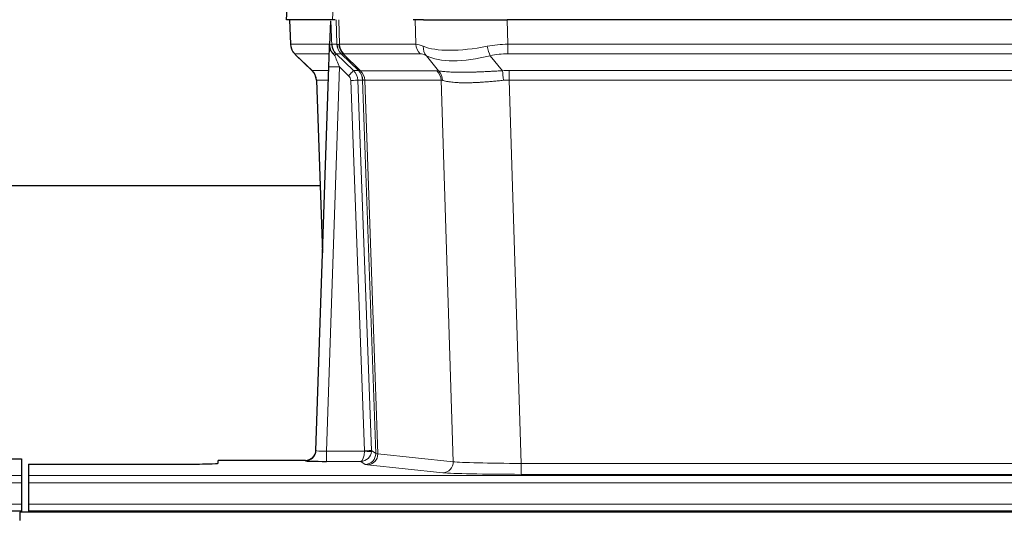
# Model space of a CAD drawing. Header units: inches. Extents: x 0 to 20790, y -12 to 14700.
# Tile 113 of 184: x 4938 to 5219, y 11953 to 12095. Entities that reach past the tile are written whole.
import ezdxf

# ---------------------------------------------------------------- set-up
doc = ezdxf.new("R2010")
doc.units = ezdxf.units.IN
doc.layers.add('1', color=7, linetype='Continuous', true_color=0xffffff)

msp = doc.modelspace()

# ---------------------------------------------------------------- linework, layer by layer
at = {"layer": '1', "color": 2, "linetype": 'Continuous', "lineweight": 25}
for p, q in [((5014.567, 12101.684), (5014.186, 12094.525)), ((5027.321, 12094.525), (5014.203, 12094.525)), ((5015.127, 12094.525), (5015.375, 12087.515)), ((5026.74, 12094.094), (5026.513, 12087.364)), ((5028.105, 12094.525), (5027.321, 12094.525)), ((5053.254, 12094.525), (5050.359, 12094.525)), ((5053.254, 12094.525), (5077.113, 12094.525)), ((5292.336, 12094.525), (5077.113, 12094.525)), ((5026.513, 12087.364), (5026.512, 12087.314)), ((5016.788, 12084.51), (5021.577, 12079.951)), ((5022.615, 11971.67), (5026.304, 12081.046)), ((5022.737, 12077.295), (5024.516, 12028.022)), ((5023.782, 12047.153), (4855.559, 12047.153)), ((4930.767, 11969.323), (4938.725, 11969.323)), ((4938.725, 11969.323), (4938.725, 11964.55)), ((5019.628, 11968.904), (4994.725, 11968.904)), ((4994.725, 11968.086), (4994.725, 11968.904)), ((5022.608, 11971.536), (5022.615, 11971.67)), ((4940.725, 11967.824), (4940.725, 11964.55)), ((4940.725, 11967.824), (4984.725, 11967.824)), ((4938.725, 11964.55), (4938.725, 11962.481)), ((4940.725, 11964.55), (4940.725, 11962.481)), ((4938.725, 11962.481), (4938.725, 11956.455)), ((4940.725, 11962.481), (4940.725, 11956.455)), ((4938.725, 11956.455), (4938.725, 11954.525)), ((4940.725, 11956.455), (4940.725, 11954.525)), ((4450.725, 11954.525), (4938.725, 11954.525)), ((5915.225, 11954.13), (4938.225, 11954.13)), ((4938.225, 11954.13), (4938.225, 11951.765)), ((4938.725, 11954.525), (4938.725, 11954.13)), ((4940.725, 11954.525), (4940.725, 11954.13)), ((4940.725, 11954.525), (5428.725, 11954.525))]:
    msp.add_line(p, q, dxfattribs=at)
at = {"layer": '1', "color": 110, "linetype": 'Continuous', "lineweight": 13}
for p, q in [((5014.583, 12101.682), (5014.203, 12094.525)), ((5027.321, 12094.525), (5027.694, 12101.682)), ((5015.143, 12094.525), (5015.391, 12087.531)), ((5028.59, 12087.531), (5028.346, 12094.525)), ((5029.131, 12094.525), (5029.375, 12087.531)), ((5051.122, 12087.531), (5050.931, 12094.525)), ((5077.113, 12094.525), (5077.304, 12087.531)), ((5015.391, 12087.531), (5026.519, 12087.531)), ((5027.128, 12087.531), (5028.59, 12087.531)), ((5029.375, 12087.531), (5051.122, 12087.531)), ((5077.304, 12084.793), (5077.304, 12087.531)), ((5077.304, 12087.531), (5292.146, 12087.531)), ((5026.429, 12084.793), (5016.609, 12084.793)), ((5016.705, 12084.601), (5021.518, 12080.02)), ((5029.808, 12084.793), (5028.373, 12084.793)), ((5028.373, 12084.793), (5033.3, 12080.043)), ((5034.737, 12080.037), (5029.846, 12084.781)), ((5030.391, 12084.781), (5035.337, 12079.984)), ((5052.305, 12084.793), (5030.557, 12084.793)), ((5057.574, 12079.917), (5054.081, 12084.234)), ((5072.28, 12084.234), (5075.733, 12079.966)), ((5292.146, 12084.793), (5077.304, 12084.793)), ((5021.53, 12080.043), (5026.27, 12080.043)), ((5029.302, 12081.05), (5025.608, 11971.509)), ((5031.912, 12078.535), (5029.302, 12081.05)), ((5033.3, 12080.043), (5034.712, 12080.043)), ((5035.337, 12079.984), (5057.071, 12079.984)), ((5077.646, 12077.305), (5077.646, 12080.042)), ((5077.646, 12080.042), (5291.804, 12080.042)), ((5026.178, 12077.308), (5022.749, 12077.308)), ((5022.749, 12077.308), (5024.522, 12028.195)), ((5036.414, 11971.604), (5032.523, 12077.167)), ((5034.521, 12077.308), (5038.412, 11971.745)), ((5035.93, 12077.308), (5034.521, 12077.308)), ((5039.64, 11970.848), (5035.93, 12077.308)), ((5036.513, 12077.264), (5040.226, 11970.735)), ((5058.254, 12077.264), (5036.519, 12077.264)), ((5061.711, 11968.488), (5058.254, 12077.264)), ((5077.646, 12077.305), (5081.12, 11968.019)), ((5291.804, 12077.305), (5077.646, 12077.305)), ((5038.412, 11971.745), (5039.64, 11970.848)), ((5019.617, 11968.772), (5019.628, 11968.904)), ((5025.608, 11971.509), (5036.413, 11971.509)), ((5025.608, 11971.509), (5025.608, 11968.614)), ((5040.226, 11970.735), (5061.711, 11968.488)), ((5025.608, 11968.614), (5035.45, 11968.614)), ((5036.644, 11967.742), (5035.45, 11968.614)), ((5058.803, 11965.371), (5037.317, 11967.618)), ((5081.12, 11968.019), (5081.12, 11964.915)), ((5081.12, 11968.019), (5288.33, 11968.019)), ((4450.725, 11964.55), (4938.725, 11964.55)), ((4940.725, 11964.55), (5428.725, 11964.55)), ((5288.33, 11964.915), (5081.12, 11964.915)), ((4450.725, 11962.481), (4938.725, 11962.481)), ((4940.725, 11962.481), (5428.725, 11962.481)), ((4450.725, 11956.455), (4938.725, 11956.455)), ((4940.725, 11956.455), (5428.725, 11956.455))]:
    msp.add_line(p, q, dxfattribs=at)
for centre, major_axis, ratio, start_param, end_param in [((5019.386, 12087.67), (0, 4), 0.9993908, 1.6057029, 2.3736478), ((5025.131, 12087.461), (-1.999, -0.077), 0.1036431, 2.3309857, 3.1065184), ((5032.585, 12087.67), (0, 4), 0.9993908, 1.6057029, 2.3736478), ((5056.384, 12064.67), (-27.808, 22.856), 0.0163198, 6.2307102, 6.2626906), ((5032.623, 12087.658), (1.703, 3.619), 0.9971774, 2.0444506, 2.8128075), ((5055.234, 12097.76), (26.658, 10.191), 0.0473724, 3.1922144, 3.3375655), ((5056.384, 12064.67), (-27.661, 22.629), 0.1172119, 6.1415195, 6.1734997), ((5033.087, 12087.658), (-0.603, 3.954), 0.9772749, 1.4578558, 2.2262127), ((5033.253, 12087.67), (0, 4), 0.9702957, 1.6057029, 2.3736478), ((5055.001, 12087.67), (0, 4), 0.9702957, 1.6057029, 2.3736478), ((5077.953, 12064.67), (-27.492, 22.639), 0.1155218, 5.9182109, 6.1390417), ((5056.777, 12087.112), (1.736, 3.604), 0.8689501, 2.008197, 2.795133), ((5077.051, 12097.76), (26.677, 8.186), 0.3267204, 3.5164364, 4.4002733), ((5077.953, 12064.67), (-26.983, 1.545), 0.8452785, 4.7847941, 5.0056249), ((5072.28, 12087.112), (-0.881, 3.902), 0.2224052, 1.5615969, 2.3485329), ((5040.425, 12061.793), (-23.826, 22.997), 0.016839, 6.265741, 6.3949638), ((5026.398, 12084.009), (-1.583, -1.222), 0.0276319, 2.3426468, 3.1139303), ((5026.985, 12083.354), (-1.388, -1.44), 0.0242285, 2.3413968, 3.1173399), ((5029.302, 12081.12), (-1.856, 4.567), 0.0053314, 0.7881854, 1.5839148), ((5031.15, 12087.67), (-3.533, 1.889), 0.9978057, 1.1483087, 1.2948091), ((5053.607, 12061.793), (-23.81, 22.997), 0.0168486, 6.2337623, 6.2657425), ((5055.234, 12097.76), (25.449, 12.923), 0.0600246, 3.1865743, 3.3319254), ((5053.688, 12061.793), (-23.636, 22.829), 0.1185163, 6.1610868, 6.193067), ((5075.257, 12061.793), (-23.46, 22.829), 0.1194803, 5.9401815, 6.1610123), ((5077.051, 12097.76), (25.873, 10.634), 0.4068526, 3.4799804, 4.3638173), ((5077.953, 12061.793), (-16.721, 16.271), 0.9721633, 5.4982631, 5.7190939), ((5029.302, 12080.945), (2.998, -0.101), 0.0348797, 1.5719726, 3.1427689), ((5046.399, 12056.026), (-24.879, 24.014), 0.016827, 6.2657537, 6.3097783), ((5018.753, 12077.166), (0, -4), 0.9993908, 1.606401, 2.3736478), ((5031.912, 12078.604), (-1.388, -1.44), 0.0242285, 1.5456675, 3.1173399), ((5030.523, 12077.096), (-1.703, 1.052), 0.998638, 3.7311375, 4.4983842), ((5030.523, 12077.166), (-2.83, 2.828), 0.9993905, 3.9625957, 4.7298425), ((5031.935, 12077.166), (0, -4), 0.9993908, 1.606401, 2.3736478), ((5059.549, 12056.026), (-24.848, 24.014), 0.0168509, 6.2432977, 6.2657509), ((5031.96, 12077.16), (-1.442, -3.731), 0.998056, 1.9750302, 2.7420583), ((5032.635, 12077.107), (-0.019, -4), 0.9702844, 1.6145674, 2.378208), ((5032.641, 12077.107), (0, -4), 0.9702957, 1.6100662, 2.3736478), ((5054.375, 12077.107), (0, -4), 0.9702957, 1.6100662, 2.3736478), ((5081.137, 12055.875), (-24.592, 23.931), 0.1189226, 6.0865623, 6.1615802), ((5054.878, 12077.039), (-0.926, -3.891), 0.9457602, 1.8333412, 2.5978993), ((5078.436, 12056.042), (-17.528, 16.98), 0.9676454, 5.4983407, 5.5781883), ((5075.733, 12077.089), (0.32, -3.987), 0.0824896, 1.6016287, 2.3703401), ((5032.523, 12077.237), (-1.999, -0.074), 0.0348758, 1.5695108, 3.106687), ((5056.772, 12053.149), (-20.849, 24.157), 0.0182438, 6.248525, 6.2709784), ((5078.441, 12052.998), (-20.559, 24.143), 0.1188179, 6.1116391, 6.1866571), ((5078.436, 12053.165), (-2.819, 24.028), 0.8253154, 6.1813941, 6.2612416), ((5036.414, 11971.674), (1.999, 0.074), 0.0348758, 4.7111034, 6.2482796), ((5035.414, 11971.64), (-0.383, 2.976), 0.9995819, 4.5239292, 4.6196947), ((5019.617, 11971.771), (-2.991, 0.235), 0.9996552, 1.6492063, 3.1415821), ((5025.621, 11971.771), (3.005, 0.103), 0.0869619, 3.134501, 4.7052973), ((5035.45, 11971.613), (0.028, 3), 0.3214645, 3.1707908, 4.6805006), ((5035.45, 11971.613), (0.98, 2.84), 0.9849493, 3.4786225, 4.9883323), ((5035.414, 11971.57), (-0.605, 0.799), 0.9977274, 4.0036721, 4.0994376), ((5036.413, 11971.578), (1.997, -0.118), 0.0348391, 4.7144422, 6.2458161), ((5036.644, 11970.741), (-1.769, -2.423), 0.9990158, 0.6312732, 2.2367485), ((5037.317, 11970.617), (-0.312, -2.984), 0.969741, 0.1074293, 1.71115), ((5059.643, 11970.763), (-20.016, 0.105), 0.0266879, 0.0359631, 0.2452873), ((5059.643, 11967.764), (-23.014, 0), 0.0261612, 0.0358052, 0.2451294), ((5058.803, 11968.37), (-0.312, -2.984), 0.969741, 0.1074293, 1.71115), ((5081.126, 11968.516), (-20.013, 0.095), 0.0248544, 0.2452138, 1.5705958), ((5081.126, 11965.517), (23.012, 0), 0.0261647, 3.3867297, 4.7121117)]:
    msp.add_ellipse(centre, major_axis=major_axis, ratio=ratio, start_param=start_param, end_param=end_param, dxfattribs=at)
at = {"layer": '1', "color": 2, "linetype": 'Continuous', "lineweight": 25}
for centre, major_axis, ratio, start_param, end_param in [((5026.304, 12081.221), (0.227, 6.726), 0.0008736, 4.686473, 5.8457525), ((5018.741, 12077.142), (3.886, 0.947), 0.998973, 6.0801535, 6.8477658), ((5043.622, 12053.148), (-20.882, 24.158), 0.0154016, 6.2674704, 6.311495), ((5019.628, 11971.908), (0.15, 3), 0.998739, 3.1914798, 4.7286497), ((4984.725, 11968.086), (-10, 0), 0.0261859, 1.5707963, 3.1415927), ((5025.621, 11968.772), (6.003, 0), 0.0262109, 3.1395311, 4.7103274)]:
    msp.add_ellipse(centre, major_axis=major_axis, ratio=ratio, start_param=start_param, end_param=end_param, dxfattribs=at)
msp.add_open_spline([(5026.74, 12094.094), (5026.778, 12094.098), (5026.836, 12094.105), (5026.861, 12094.112), (5026.864, 12094.116)], degree=3, dxfattribs=at)
at = {"layer": '1', "color": 110, "linetype": 'Continuous', "lineweight": 13}
for points, knots in [([(5026.864, 12094.116), (5026.87, 12093.981), (5026.876, 12093.846), (5026.887, 12093.574), (5026.893, 12093.438), (5026.91, 12093.03), (5026.921, 12092.757), (5026.944, 12092.21), (5026.955, 12091.936), (5026.977, 12091.387), (5026.988, 12091.113), (5027.01, 12090.563), (5027.021, 12090.288), (5027.042, 12089.737), (5027.053, 12089.461), (5027.085, 12088.634), (5027.107, 12088.083), (5027.128, 12087.531)], [0, 0, 0, 0, 0.0625, 0.0625, 0.125, 0.125, 0.25, 0.25, 0.375, 0.375, 0.5, 0.5, 0.625, 0.625, 0.75, 0.75, 1, 1, 1, 1]), ([(5057.574, 12079.917), (5057.72, 12079.896), (5057.884, 12079.874), (5058.249, 12079.828), (5058.45, 12079.803), (5058.724, 12079.773), (5058.78, 12079.767), (5058.894, 12079.755), (5058.952, 12079.749), (5059.13, 12079.732), (5059.253, 12079.72), (5059.632, 12079.686), (5059.902, 12079.665), (5060.472, 12079.625), (5060.773, 12079.607), (5061.408, 12079.576), (5061.741, 12079.562), (5062.266, 12079.546), (5062.445, 12079.542), (5062.72, 12079.536), (5062.812, 12079.534), (5062.953, 12079.531), (5063, 12079.531), (5063.094, 12079.529), (5063.521, 12079.523), (5063.963, 12079.521), (5064.77, 12079.523), (5065.598, 12079.531), (5066.471, 12079.551), (5067.365, 12079.576), (5067.823, 12079.591), (5068.41, 12079.613), (5068.528, 12079.618), (5068.765, 12079.628), (5068.885, 12079.632), (5069.244, 12079.648), (5069.485, 12079.658), (5070.21, 12079.691), (5070.698, 12079.715), (5071.681, 12079.764), (5072.178, 12079.79), (5073.179, 12079.841), (5073.684, 12079.868), (5074.702, 12079.918), (5075.215, 12079.943), (5075.733, 12079.966)], [0, 0, 0, 0, 0.0625, 0.0625, 0.125, 0.125, 0.140625, 0.140625, 0.15625, 0.15625, 0.1875, 0.1875, 0.25, 0.25, 0.3125, 0.3125, 0.375, 0.375, 0.40625, 0.40625, 0.421875, 0.421875, 0.4296875, 0.4296875, 0.4375, 0.5, 0.5, 0.5625, 0.625, 0.625, 0.6875, 0.6875, 0.703125, 0.703125, 0.71875, 0.71875, 0.75, 0.75, 0.8125, 0.8125, 0.875, 0.875, 0.9375, 0.9375, 1, 1, 1, 1]), ([(5036.513, 12077.264), (5036.362, 12077.263), (5036.24, 12077.266), (5036.053, 12077.279), (5035.987, 12077.29), (5035.951, 12077.304)], [0, 0, 0, 0, 0.5, 0.5, 1, 1, 1, 1]), ([(5076.052, 12077.238), (5075.563, 12077.194), (5075.079, 12077.149), (5074.12, 12077.059), (5073.644, 12077.015), (5072.702, 12076.93), (5072.235, 12076.889), (5071.31, 12076.811), (5070.851, 12076.775), (5070.17, 12076.725), (5069.944, 12076.709), (5069.606, 12076.686), (5069.494, 12076.679), (5069.271, 12076.664), (5069.16, 12076.658), (5068.608, 12076.625), (5068.177, 12076.602), (5067.334, 12076.566), (5066.509, 12076.538), (5065.724, 12076.527), (5064.957, 12076.526), (5064.583, 12076.53), (5064.174, 12076.539), (5064.129, 12076.54), (5064.039, 12076.543), (5063.994, 12076.544), (5063.859, 12076.548), (5063.593, 12076.557), (5063.336, 12076.568), (5062.831, 12076.594), (5062.508, 12076.615), (5061.892, 12076.664), (5061.598, 12076.693), (5061.037, 12076.756), (5060.771, 12076.791), (5060.393, 12076.847), (5060.27, 12076.867), (5060.092, 12076.897), (5060.034, 12076.907), (5059.919, 12076.927), (5059.862, 12076.937), (5059.584, 12076.989), (5059.379, 12077.032), (5059.001, 12077.118), (5058.829, 12077.162), (5058.673, 12077.204)], [0, 0, 0, 0, 0.0625, 0.0625, 0.125, 0.125, 0.1875, 0.1875, 0.25, 0.25, 0.28125, 0.28125, 0.296875, 0.296875, 0.3125, 0.3125, 0.375, 0.375, 0.4375, 0.5, 0.5, 0.5625, 0.5625, 0.5703125, 0.5703125, 0.578125, 0.578125, 0.59375, 0.625, 0.625, 0.6875, 0.6875, 0.75, 0.75, 0.8125, 0.8125, 0.84375, 0.84375, 0.859375, 0.859375, 0.875, 0.875, 0.9375, 0.9375, 1, 1, 1, 1])]:
    msp.add_open_spline(points, degree=3, knots=knots, dxfattribs=at)
at = {"layer": '1', "color": 2, "linetype": 'Continuous', "lineweight": 25}
for points, knots in [([(5015.388, 12087.479), (5015.385, 12087.447), (5015.364, 12087.118), (5015.511, 12086.556), (5015.752, 12085.912), (5015.995, 12085.486), (5016.167, 12085.232), (5016.266, 12085.096), (5016.307, 12085.044)], [0, 0, 0, 0, 0.0267984, 0.2769207, 0.4859555, 0.6569382, 0.8419831, 1, 1, 1, 1]), ([(5026.512, 12087.314), (5026.508, 12087.193), (5026.51, 12086.955), (5026.536, 12086.722), (5026.563, 12086.549), (5026.574, 12086.491), (5026.593, 12086.406), (5026.6, 12086.377), (5026.614, 12086.32), (5026.621, 12086.292), (5026.66, 12086.152), (5026.696, 12086.044), (5026.782, 12085.834), (5026.831, 12085.732), (5026.9, 12085.609), (5026.915, 12085.584), (5026.944, 12085.536), (5026.959, 12085.512), (5027.005, 12085.44), (5027.038, 12085.394), (5027.105, 12085.303), (5027.14, 12085.259), (5027.212, 12085.172), (5027.25, 12085.129), (5027.307, 12085.066), (5027.327, 12085.046), (5027.367, 12085.004), (5027.387, 12084.983), (5027.427, 12084.941), (5027.447, 12084.92), (5027.487, 12084.876), (5027.507, 12084.854), (5027.526, 12084.83)], [0, 0, 0, 0, 0.125, 0.25, 0.25, 0.3125, 0.3125, 0.34375, 0.34375, 0.375, 0.375, 0.5, 0.5, 0.625, 0.625, 0.65625, 0.65625, 0.6875, 0.6875, 0.75, 0.75, 0.8125, 0.8125, 0.875, 0.875, 0.90625, 0.90625, 0.9375, 0.9375, 0.96875, 0.96875, 1, 1, 1, 1]), ([(5027.128, 12087.531), (5027.13, 12087.476), (5027.134, 12087.423), (5027.142, 12087.316), (5027.148, 12087.263), (5027.167, 12087.107), (5027.184, 12087.005), (5027.226, 12086.805), (5027.25, 12086.706), (5027.307, 12086.512), (5027.338, 12086.415), (5027.391, 12086.272), (5027.41, 12086.225), (5027.45, 12086.13), (5027.47, 12086.083), (5027.535, 12085.943), (5027.581, 12085.851), (5027.682, 12085.67), (5027.736, 12085.581), (5027.852, 12085.404), (5027.914, 12085.316), (5027.981, 12085.229)], [0, 0, 0, 0, 0.0625, 0.0625, 0.125, 0.125, 0.25, 0.25, 0.375, 0.375, 0.5, 0.5, 0.5625, 0.5625, 0.625, 0.625, 0.75, 0.75, 0.875, 0.875, 1, 1, 1, 1]), ([(5027.526, 12084.83), (5027.597, 12084.743), (5027.669, 12084.658), (5027.782, 12084.534), (5027.82, 12084.493), (5027.898, 12084.412), (5027.937, 12084.372), (5027.976, 12084.333)], [0, 0, 0, 0, 0.5, 0.5, 0.75, 0.75, 1, 1, 1, 1])]:
    msp.add_open_spline(points, degree=3, knots=knots, dxfattribs=at)
at = {"layer": '1', "color": 110, "linetype": 'Continuous', "lineweight": 13}
msp.add_open_spline([(5034.737, 12080.037), (5034.772, 12080.025), (5034.907, 12080.005), (5035.169, 12079.99), (5035.332, 12079.985)], degree=3, dxfattribs=at)
for points, weights in [([(5035.332, 12079.985), (5035.334, 12079.984), (5035.337, 12079.984)], [0.500000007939, 0.499999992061, 0.500000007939]), ([(5036.519, 12077.264), (5036.516, 12077.264), (5036.513, 12077.264)], [0.500000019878, 0.499999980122, 0.500000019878])]:
    msp.add_rational_spline(points, weights, degree=2, dxfattribs=at)

doc.saveas('drawing.dxf')
